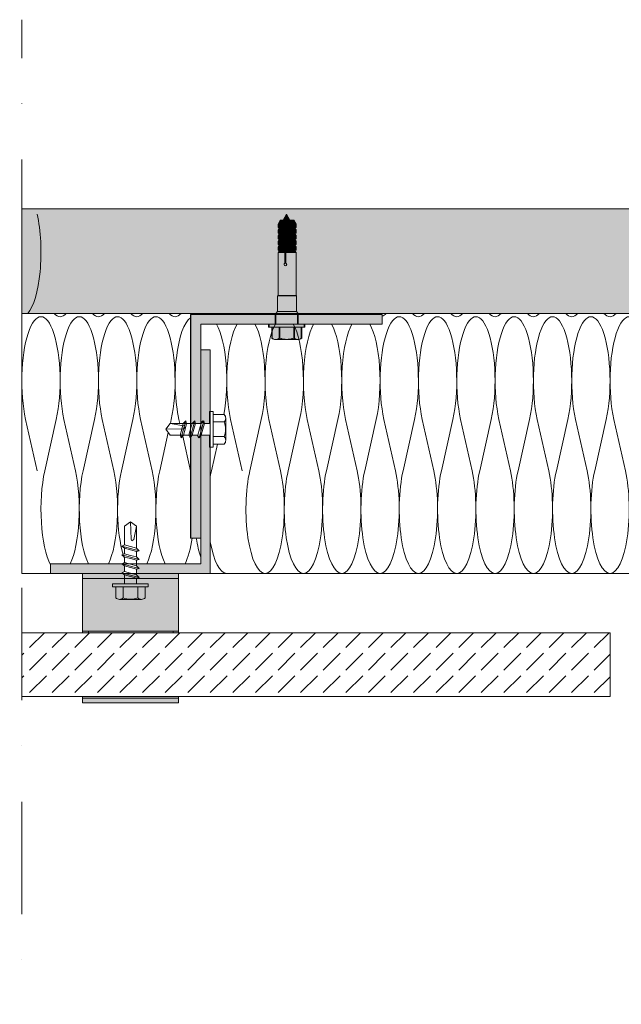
# Model space of a CAD drawing. Extents: x -106507 to -42801, y 48734 to 74234.
# Tile 9 of 69: x -95420 to -93536, y 67542 to 70627. Entities that reach past the tile are written whole.
import ezdxf

# ---------------------------------------------------------------- set-up
doc = ezdxf.new("R2010")
doc.units = 0
doc.header["$MEASUREMENT"] = 0
doc.linetypes.add('Dot & Dashed', pattern=[670.277762, 352.777767, -176.388884, 0, -141.111112])
for name, color, linetype, lineweight, true_color in [('2D - Ogólne_Pen_No__2', 7, 'Continuous', 15, 0x7f7f7f), ('2D Drafting - General_Pen_No__102', 7, 'Continuous', 13, 0xcccccc), ('2D Drafting - General_Pen_No__141', 7, 'Continuous', 0, 0xe8e8e8), ('2D Drafting - General_Pen_No__2', 7, 'Continuous', 15, 0x7f7f7f), ('2D Drafting - General_Pen_No__61', 7, 'Continuous', 20, 0x6a6a6a), ('2D Drafting - General_Pen_No__81', 7, 'Continuous', 20, 0x6a6a6a)]:
    doc.layers.add(name, color=color, linetype=linetype, lineweight=lineweight, true_color=true_color)
doc.layers.add('2D Drafting - General_Pen_No__1', color=7, linetype='Continuous', lineweight=13)
doc.layers.add('2D Drafting - General_Pen_No__121', color=255, linetype='Continuous', lineweight=0)

# ---------------------------------------------------------------- blocks, each defined once
blk = doc.blocks.new('*X34')
at = {"layer": '2D Drafting - General_Pen_No__61', "linetype": 'Continuous'}
for p, q in [((-94759.2, 69374.7), (-94723.2, 69213.9)), ((-94663.2, 69374.7), (-94699.2, 69213.9)), ((-94639.2, 69374.7), (-94603.2, 69213.9)), ((-94543.2, 69374.7), (-94579.2, 69213.9)), ((-94519.2, 69374.7), (-94483.2, 69213.9)), ((-94423.2, 69374.7), (-94459.2, 69213.9)), ((-94399.2, 69374.7), (-94363.2, 69213.9)), ((-94303.2, 69374.7), (-94339.2, 69213.9)), ((-94279.2, 69374.7), (-94243.2, 69213.9)), ((-94183.2, 69374.7), (-94219.2, 69213.9)), ((-94159.2, 69374.7), (-94123.2, 69213.9)), ((-94063.2, 69374.7), (-94099.2, 69213.9)), ((-94039.2, 69374.7), (-94003.2, 69213.9)), ((-93943.2, 69374.7), (-93979.2, 69213.9)), ((-93919.2, 69374.7), (-93883.2, 69213.9)), ((-93823.2, 69374.7), (-93859.2, 69213.9)), ((-93799.2, 69374.7), (-93763.2, 69213.9)), ((-93703.2, 69374.7), (-93739.2, 69213.9)), ((-93679.2, 69374.7), (-93643.2, 69213.9)), ((-93583.2, 69374.7), (-93619.2, 69213.9)), ((-93559.2, 69374.7), (-93523.2, 69213.9)), ((-93463.2, 69374.7), (-93499.2, 69213.9)), ((-93439.2, 69374.7), (-93403.2, 69213.9)), ((-93343.2, 69374.7), (-93379.2, 69213.9)), ((-93319.2, 69374.7), (-93283.2, 69213.9)), ((-93223.2, 69374.7), (-93259.2, 69213.9)), ((-93199.2, 69374.7), (-93163.2, 69213.9)), ((-93103.2, 69374.7), (-93139.2, 69213.9)), ((-93079.2, 69374.7), (-93043.2, 69213.9)), ((-92983.2, 69374.7), (-93019.2, 69213.9)), ((-92959.2, 69374.7), (-92923.2, 69213.9)), ((-92863.2, 69374.7), (-92899.2, 69213.9)), ((-92839.2, 69374.7), (-92803.2, 69213.9)), ((-92743.2, 69374.7), (-92779.2, 69213.9)), ((-92719.2, 69374.7), (-92683.2, 69213.9)), ((-92623.2, 69374.7), (-92659.2, 69213.9)), ((-92599.2, 69374.7), (-92563.2, 69213.9)), ((-92503.2, 69374.7), (-92539.2, 69213.9)), ((-92479.2, 69374.7), (-92443.2, 69213.9)), ((-92383.2, 69374.7), (-92419.2, 69213.9)), ((-92359.2, 69374.7), (-92323.2, 69213.9)), ((-94800.5, 69297.4), (-94819.2, 69213.9)), ((-92282.7, 69287.7), (-92299.2, 69213.9))]:
    blk.add_line(p, q, dxfattribs=at)
for centre, start_param, end_param in [((-94231.2, 69495.3), 4.068888, 8.497483), ((-94291.2, 69897.3), 3.257061, 3.462663), ((-94171.2, 69897.3), 2.820522, 3.141593), ((-94111.2, 69495.3), 4.068888, 8.497483), ((-94171.2, 69897.3), 3.141593, 3.462663), ((-94051.2, 69897.3), 2.820522, 3.141593), ((-93991.2, 69495.3), 4.068888, 8.497483), ((-94051.2, 69897.3), 3.141593, 3.462663), ((-93931.2, 69897.3), 2.820522, 3.141593), ((-93871.2, 69495.3), 4.068888, 8.497483), ((-93931.2, 69897.3), 3.141593, 3.462663), ((-93811.2, 69897.3), 2.820522, 3.141593), ((-93751.2, 69495.3), 4.068888, 8.497483), ((-93811.2, 69897.3), 3.141593, 3.462663), ((-93691.2, 69897.3), 2.820522, 3.141593), ((-93631.2, 69495.3), 4.068888, 8.497483), ((-93691.2, 69897.3), 3.141593, 3.462663), ((-93571.2, 69897.3), 2.820522, 3.141593), ((-93511.2, 69495.3), 4.068888, 8.497483), ((-93571.2, 69897.3), 3.141593, 3.462663), ((-93451.2, 69897.3), 2.820522, 3.141593), ((-93391.2, 69495.3), 4.068888, 8.497483), ((-93451.2, 69897.3), 3.141593, 3.462663), ((-93331.2, 69897.3), 2.820522, 3.141593), ((-93271.2, 69495.3), 4.068888, 8.497483), ((-93331.2, 69897.3), 3.141593, 3.462663), ((-93211.2, 69897.3), 2.820522, 3.141593), ((-93151.2, 69495.3), 4.068888, 8.497483), ((-93211.2, 69897.3), 3.141593, 3.462663), ((-93091.2, 69897.3), 2.820522, 3.141593), ((-93031.2, 69495.3), 4.068888, 8.497483), ((-93091.2, 69897.3), 3.141593, 3.462663), ((-92971.2, 69897.3), 2.820522, 3.141593), ((-92911.2, 69495.3), 4.068888, 8.497483), ((-92971.2, 69897.3), 3.141593, 3.462663), ((-92851.2, 69897.3), 2.820522, 3.141593), ((-92851.2, 69897.3), 3.141593, 3.462663), ((-94831.2, 69495.3), 4.160174, 5.797528), ((-94711.2, 69495.3), 0.485657, 2.214297), ((-94711.2, 69495.3), 4.068888, 5.797528), ((-94591.2, 69495.3), 0.485657, 2.214297), ((-94591.2, 69495.3), 4.068888, 5.797528), ((-94471.2, 69495.3), 0.485657, 2.214297), ((-94471.2, 69495.3), 4.068888, 5.797528), ((-94351.2, 69495.3), 0.485657, 2.214297), ((-94351.2, 69495.3), 4.068888, 5.797528), ((-92791.2, 69495.3), 0.455257, 2.214297), ((-92791.2, 69495.3), 4.068888, 5.797528), ((-92671.2, 69495.3), 0.485657, 2.214297), ((-92671.2, 69495.3), 4.068888, 5.797528), ((-92551.2, 69495.3), 0.485657, 2.214297), ((-92551.2, 69495.3), 4.068888, 5.797528), ((-92431.2, 69495.3), 0.485657, 2.214297), ((-92431.2, 69495.3), 4.068888, 5.797528), ((-92311.2, 69495.3), 0.485657, 2.214297), ((-92311.2, 69495.3), 5.215995, 5.797528), ((-94771.2, 69093.3), 0.927295, 1.034619), ((-94651.2, 69093.3), 0.927295, 3.141593), ((-94651.2, 69093.3), 3.141593, 5.35589), ((-94531.2, 69093.3), 0.927295, 3.141593), ((-94531.2, 69093.3), 3.141593, 5.35589), ((-94411.2, 69093.3), 0.927295, 3.141593), ((-94411.2, 69093.3), 3.141593, 5.35589), ((-94291.2, 69093.3), 0.927295, 3.141593), ((-94291.2, 69093.3), 3.141593, 5.35589), ((-94171.2, 69093.3), 0.927295, 3.141593), ((-94171.2, 69093.3), 3.141593, 5.35589), ((-94051.2, 69093.3), 0.927295, 3.141593), ((-94051.2, 69093.3), 3.141593, 5.35589), ((-93931.2, 69093.3), 0.927295, 3.141593), ((-93931.2, 69093.3), 3.141593, 5.35589), ((-93811.2, 69093.3), 0.927295, 3.141593), ((-93811.2, 69093.3), 3.141593, 5.35589), ((-93691.2, 69093.3), 0.927295, 3.141593), ((-93691.2, 69093.3), 3.141593, 5.35589), ((-93571.2, 69093.3), 0.927295, 3.141593), ((-93571.2, 69093.3), 3.141593, 5.35589), ((-93451.2, 69093.3), 0.927295, 3.141593), ((-93451.2, 69093.3), 3.141593, 5.35589), ((-93331.2, 69093.3), 0.927295, 3.141593), ((-93331.2, 69093.3), 3.141593, 5.35589), ((-93211.2, 69093.3), 0.927295, 3.141593), ((-93211.2, 69093.3), 3.141593, 5.35589), ((-93091.2, 69093.3), 0.927295, 3.141593), ((-93091.2, 69093.3), 3.141593, 5.35589), ((-92971.2, 69093.3), 0.927295, 3.141593), ((-92971.2, 69093.3), 3.141593, 5.35589), ((-92851.2, 69093.3), 0.927295, 3.141593), ((-92851.2, 69093.3), 3.141593, 5.35589), ((-92731.2, 69093.3), 0.927295, 3.141593), ((-92731.2, 69093.3), 3.141593, 5.35589), ((-92611.2, 69093.3), 0.927295, 3.141593), ((-92611.2, 69093.3), 3.141593, 5.35589), ((-92491.2, 69093.3), 0.927295, 3.141593), ((-92491.2, 69093.3), 3.141593, 5.35589), ((-92371.2, 69093.3), 0.927295, 3.141593), ((-92371.2, 69093.3), 3.141593, 5.35589), ((-92251.2, 69093.3), 0.927295, 2.648145), ((-94771.2, 69093.3), 2.106973, 3.141593)]:
    blk.add_ellipse(centre, major_axis=(0, 201), ratio=0.298507, start_param=start_param, end_param=end_param, dxfattribs=at)
blk = doc.blocks.new('Fill_17')
at = {"layer": '2D Drafting - General_Pen_No__2', "linetype": 'Continuous'}
for p, q in [((-93560.3, 69706.6), (-94290.8, 69706.6)), ((-94290.8, 69706.6), (-94290.1, 69703.1)), ((-94290.1, 69703.1), (-94284.3, 69703.1)), ((-94284.3, 69703.1), (-94284.3, 69673.1)), ((-92811.7, 69706.6), (-93561.2, 69706.6)), ((-93561.2, 69706.6), (-93560.3, 69706.6)), ((-92818.2, 69673.1), (-92811.7, 69706.6)), ((-94852.8, 69673.1), (-94852.8, 69592.3)), ((-94721, 69673.1), (-94852.8, 69673.1)), ((-94601.9, 69673.1), (-94721, 69673.1)), ((-94566.8, 69673.1), (-94601.9, 69673.1)), ((-94456.4, 69673.1), (-94566.8, 69673.1)), ((-94284.3, 69673.1), (-94456.4, 69673.1)), ((-92623.4, 69673.1), (-92818.2, 69673.1)), ((-92574.1, 69673.1), (-92623.4, 69673.1)), ((-92462.2, 69673.1), (-92574.1, 69673.1)), ((-92396.2, 69673.1), (-92462.2, 69673.1)), ((-92249.7, 69673.1), (-92396.2, 69673.1)), ((-92249.7, 69592.3), (-92249.7, 69673.1)), ((-94852.8, 69592.3), (-94822.8, 69592.3)), ((-94822.8, 69592.3), (-94822.8, 69399.6)), ((-92279.7, 69399.6), (-92279.7, 69592.3)), ((-92279.7, 69592.3), (-92249.7, 69592.3)), ((-94822.8, 69399.6), (-94813.5, 69399.6)), ((-94813.5, 69399.6), (-94813.5, 69389.9)), ((-92286.8, 69389.9), (-92286.8, 69399.6)), ((-92286.8, 69399.6), (-92279.7, 69399.6)), ((-94813.5, 69389.9), (-94779.3, 69389.9)), ((-94774.4, 69378.2), (-94774.4, 69309.1)), ((-92321, 69297.4), (-92321, 69389.9)), ((-92321, 69389.9), (-92286.8, 69389.9)), ((-94813.5, 69287.7), (-94822.8, 69287.7)), ((-94822.8, 69287.7), (-94822.8, 68892.3)), ((-94779.3, 69297.4), (-94813.5, 69297.4)), ((-94813.5, 69297.4), (-94813.5, 69287.7)), ((-92286.8, 69297.4), (-92321, 69297.4)), ((-92286.8, 69287.7), (-92286.8, 69297.4)), ((-92279.7, 69287.7), (-92286.8, 69287.7)), ((-92279.7, 68892.3), (-92279.7, 69287.7)), ((-94822.8, 68892.3), (-93561.2, 68892.3)), ((-93561.2, 68892.3), (-92279.7, 68892.3))]:
    blk.add_line(p, q, dxfattribs=at)
for centre, start, end in [((-94790.8, 69378.2), 0, 45.522), ((-94790.8, 69309.1), 314.478, 0)]:
    blk.add_arc(centre, 16.3, start, end, dxfattribs=at)
at = {"layer": '2D Drafting - General_Pen_No__61', "linetype": 'Continuous'}
blk.add_blockref('*X34', (0, 0), dxfattribs=at)
blk = doc.blocks.new('*X36')
at = {"layer": '2D Drafting - General_Pen_No__61', "linetype": 'Continuous'}
for p, q in [((-95401.1, 69374.7), (-95365.1, 69213.9)), ((-95305.1, 69374.7), (-95341.1, 69213.9)), ((-95281.1, 69374.7), (-95245.1, 69213.9)), ((-95185.1, 69374.7), (-95221.1, 69213.9)), ((-95161.1, 69374.7), (-95125.1, 69213.9)), ((-95065.1, 69374.7), (-95101.1, 69213.9)), ((-95041.1, 69374.7), (-95005.1, 69213.9)), ((-94945.1, 69374.7), (-94947.8, 69362.3)), ((-94921.1, 69374.7), (-94918.3, 69362.3)), ((-94954.3, 69333.3), (-94981.1, 69213.9)), ((-94909.3, 69322.2), (-94885.1, 69213.9))]:
    blk.add_line(p, q, dxfattribs=at)
for centre, start_param, end_param in [((-95413.1, 69897.3), 0.321071, 2.214297), ((-95353.1, 69495.3), 0.927295, 5.35589), ((-95293.1, 69897.3), 5.962115, 6.283185), ((-95233.1, 69495.3), 0.927295, 5.35589), ((-95293.1, 69897.3), 0, 0.321071), ((-95173.1, 69897.3), 5.962115, 6.283185), ((-95113.1, 69495.3), 0.927295, 5.35589), ((-95173.1, 69897.3), 0, 0.321071), ((-95053.1, 69897.3), 5.962115, 6.283185), ((-94993.1, 69495.3), 0.927295, 5.35589), ((-95053.1, 69897.3), 0, 0.321071), ((-94933.1, 69897.3), 5.962115, 6.283185), ((-94933.1, 69897.3), 0, 0.321071), ((-94813.1, 69897.3), 5.962115, 6.023139), ((-94813.1, 69897.3), 0.260046, 0.321071), ((-94693.1, 69897.3), 5.962115, 6.023139), ((-94693.1, 69897.3), 0.260046, 0.321071), ((-94873.1, 69495.3), 3.330638, 5.35589), ((-95293.1, 69093.3), 4.068888, 5.764045), ((-95293.1, 69093.3), 0.553393, 2.214297), ((-95173.1, 69093.3), 4.068888, 5.729793), ((-95173.1, 69093.3), 0.553393, 2.214297), ((-95053.1, 69093.3), 4.068888, 5.493153), ((-95053.1, 69093.3), 0.553393, 2.214297), ((-94933.1, 69093.3), 4.068888, 5.729793), ((-94933.1, 69093.3), 2.193886, 2.214297), ((-94933.1, 69093.3), 0.553393, 1.104937), ((-94813.1, 69093.3), 5.178248, 5.558633), ((-95053.1, 69093.3), 5.541483, 5.588519)]:
    blk.add_ellipse(centre, major_axis=(0, -201), ratio=0.298507, start_param=start_param, end_param=end_param, dxfattribs=at)
blk = doc.blocks.new('Fill_18')
at = {"layer": '2D Drafting - General_Pen_No__2', "linetype": 'Continuous'}
for p, q in [((-95413.1, 69706.6), (-95413.1, 68892.3)), ((-94609.2, 69706.6), (-95413.1, 69706.6)), ((-94884.3, 69692.3), (-94884.3, 69703.1)), ((-94884.3, 69703.1), (-94604.8, 69703.1)), ((-94604.8, 69703.1), (-94609.2, 69706.6)), ((-94884.3, 69362.3), (-94884.3, 69692.3)), ((-94907.4, 69362.3), (-94899.2, 69370.5)), ((-94899.2, 69370.5), (-94897, 69362.3)), ((-94962.1, 69343.7), (-94948.1, 69362.3)), ((-94948.1, 69325), (-94962.1, 69343.7)), ((-94948.1, 69362.3), (-94907.4, 69362.3)), ((-94897, 69362.3), (-94884.3, 69362.3)), ((-94917.4, 69325), (-94948.1, 69325)), ((-94913.6, 69316.8), (-94917.4, 69325)), ((-94907, 69325), (-94913.6, 69316.8)), ((-94889.6, 69325), (-94907, 69325)), ((-94885.8, 69316.8), (-94889.6, 69325)), ((-94884.3, 69318.6), (-94885.8, 69316.8)), ((-94884.3, 69003), (-94884.3, 69318.6)), ((-95091.5, 69040.2), (-95072.8, 69054.1)), ((-95091.5, 68981.6), (-95091.5, 69040.2)), ((-95072.8, 69054.1), (-95054.2, 69040.2)), ((-95054.2, 69040.2), (-95054.2, 68971.6)), ((-94852.8, 69003), (-94884.3, 69003)), ((-94852.8, 68922.3), (-94852.8, 69003)), ((-95099.7, 68977.8), (-95091.5, 68981.6)), ((-95091.5, 68971.2), (-95099.7, 68977.8)), ((-95091.5, 68953.8), (-95091.5, 68971.2)), ((-95054.2, 68971.6), (-95046, 68963.4)), ((-95046, 68963.4), (-95054.2, 68961.2)), ((-95099.7, 68950), (-95091.5, 68953.8)), ((-95091.5, 68943.4), (-95099.7, 68950)), ((-95091.5, 68926), (-95091.5, 68943.4)), ((-95054.2, 68961.2), (-95054.2, 68943.8)), ((-95054.2, 68943.8), (-95046, 68935.6)), ((-95046, 68935.6), (-95054.2, 68933.4)), ((-95054.2, 68933.4), (-95054.2, 68922.3)), ((-95322.8, 68892.3), (-95322.8, 68922.3)), ((-95322.8, 68922.3), (-95099.3, 68922.3)), ((-95099.3, 68922.3), (-95091.5, 68926)), ((-95054.2, 68922.3), (-94852.8, 68922.3)), ((-95413.1, 68892.3), (-95322.8, 68892.3))]:
    blk.add_line(p, q, dxfattribs=at)
at = {"layer": '2D Drafting - General_Pen_No__61', "linetype": 'Continuous'}
blk.add_blockref('*X36', (0, 0), dxfattribs=at)
blk = doc.blocks.new('*X38')
at = {"layer": '2D Drafting - General_Pen_No__61', "linetype": 'Continuous'}
for q in [(-95195, 68892.3), (-95190.1, 68891.5)]:
    blk.add_line((-95193.6, 68892), q, dxfattribs=at)
blk = doc.blocks.new('Fill_19')
at = {"layer": '2D Drafting - General_Pen_No__1', "linetype": 'Continuous'}
for p, q in [((-95222.8, 68892.3), (-95222.8, 68891.5)), ((-95097.2, 68892.3), (-95222.8, 68892.3)), ((-95222.8, 68891.5), (-95096.2, 68891.5)), ((-95096.2, 68891.5), (-95097.2, 68892.3))]:
    blk.add_line(p, q, dxfattribs=at)
at = {"layer": '2D Drafting - General_Pen_No__61', "linetype": 'Continuous'}
blk.add_blockref('*X38', (0, 0), dxfattribs=at)

msp = doc.modelspace()

# ---------------------------------------------------------------- hatches: boundary and pattern name
at = {"layer": '2D Drafting - General_Pen_No__102', "linetype": 'Continuous'}
for points in [[(-94922.83, 68876.49), (-95222.83, 68876.49), (-95222.83, 68891.49), (-94922.83, 68891.49)], [(-95222.83, 68711.49), (-95222.83, 68876.49), (-94922.83, 68876.49), (-94922.83, 68711.49)], [(-94922.83, 68711.49), (-94922.83, 68706.58), (-95222.83, 68706.58), (-95222.83, 68711.49)], [(-95222.83, 68501.49), (-95222.83, 68506.58), (-94922.83, 68506.58), (-94922.83, 68501.49)], [(-95222.83, 68486.49), (-95222.83, 68501.49), (-94922.83, 68501.49), (-94922.83, 68486.49)]]:
    msp.add_hatch(color=256, dxfattribs=at).paths.add_polyline_path(points, flags=0)
at = {"layer": '2D Drafting - General_Pen_No__121', "linetype": 'Continuous'}
for points in [[(-94584.33, 70017.66), (-94573.52, 69998.93), (-94595.15, 69998.93)], [(-94587.71, 69998.93), (-94594.86, 69986.55), (-94610.77, 69986.55), (-94603.62, 69998.93)], [(-94594.86, 69976.2), (-94610.77, 69976.2), (-94610.77, 69986.55), (-94594.86, 69986.55)], [(-94584.75, 69998.93), (-94591.9, 69986.55), (-94594.86, 69986.55), (-94587.71, 69998.93)], [(-94594.86, 69976.2), (-94594.86, 69986.55), (-94591.9, 69986.55), (-94591.9, 69976.2)], [(-94561.56, 69998.93), (-94554.41, 69986.55), (-94591.9, 69986.55), (-94584.75, 69998.93)], [(-94554.41, 69976.2), (-94591.9, 69976.2), (-94591.9, 69986.55), (-94554.41, 69986.55)], [(-94607.81, 69976.2), (-94594.86, 69976.2), (-94589.11, 69968.76), (-94610.77, 69968.76), (-94607.81, 69972.5)], [(-94610.77, 69968.76), (-94589.11, 69968.76), (-94589.11, 69958.4), (-94610.77, 69958.4)], [(-94607.81, 69958.4), (-94589.11, 69958.4), (-94594.86, 69950.96), (-94610.77, 69950.96), (-94607.81, 69954.7)], [(-94610.77, 69950.96), (-94594.86, 69950.96), (-94594.86, 69940.61), (-94610.77, 69940.61)], [(-94589.11, 69968.76), (-94594.86, 69976.2), (-94591.9, 69976.2), (-94586.15, 69968.76)], [(-94586.15, 69958.4), (-94591.9, 69950.96), (-94594.86, 69950.96), (-94589.11, 69958.4)], [(-94591.9, 69950.96), (-94591.9, 69940.61), (-94594.86, 69940.61), (-94594.86, 69950.96)], [(-94557.37, 69976.2), (-94557.37, 69972.5), (-94554.41, 69968.76), (-94586.15, 69968.76), (-94591.9, 69976.2)], [(-94557.37, 69958.4), (-94557.37, 69954.7), (-94554.41, 69950.96), (-94591.9, 69950.96), (-94586.15, 69958.4)], [(-94554.41, 69950.96), (-94554.41, 69940.61), (-94591.9, 69940.61), (-94591.9, 69950.96)], [(-94589.11, 69958.4), (-94589.11, 69968.76), (-94586.15, 69968.76), (-94586.15, 69958.4)], [(-94554.41, 69968.76), (-94554.41, 69958.4), (-94586.15, 69958.4), (-94586.15, 69968.76)], [(-94589.11, 69933.16), (-94610.77, 69933.16), (-94607.81, 69936.91), (-94607.81, 69940.61), (-94594.86, 69940.61)], [(-94610.77, 69933.16), (-94589.11, 69933.16), (-94589.11, 69922.81), (-94610.77, 69922.81)], [(-94607.81, 69922.81), (-94589.11, 69922.81), (-94594.86, 69915.37), (-94610.77, 69915.37), (-94607.81, 69919.11)], [(-94591.9, 69940.61), (-94586.15, 69933.16), (-94589.11, 69933.16), (-94594.86, 69940.61)], [(-94586.15, 69922.81), (-94591.9, 69915.37), (-94594.86, 69915.37), (-94589.11, 69922.81)], [(-94557.37, 69940.61), (-94557.37, 69936.91), (-94554.41, 69933.16), (-94586.15, 69933.16), (-94591.9, 69940.61)], [(-94557.37, 69922.81), (-94557.37, 69919.11), (-94554.41, 69915.37), (-94591.9, 69915.37), (-94586.15, 69922.81)], [(-94589.11, 69922.81), (-94589.11, 69933.16), (-94586.15, 69933.16), (-94586.15, 69922.81)], [(-94554.41, 69922.81), (-94586.15, 69922.81), (-94586.15, 69933.16), (-94554.41, 69933.16)], [(-94610.77, 69915.37), (-94594.86, 69915.37), (-94594.86, 69905.01), (-94610.77, 69905.01)], [(-94607.81, 69905.01), (-94594.86, 69905.01), (-94589.11, 69897.57), (-94610.77, 69897.57), (-94607.81, 69901.31)], [(-94554.41, 69763.15), (-94610.77, 69763.15), (-94610.77, 69897.57), (-94589.11, 69897.57), (-94589.11, 69864.26, 5.4750432), (-94586.15, 69864.26), (-94586.15, 69897.57), (-94554.41, 69897.57)], [(-94594.86, 69905.01), (-94594.86, 69915.37), (-94591.9, 69915.37), (-94591.9, 69905.01)], [(-94589.11, 69897.57), (-94594.86, 69905.01), (-94591.9, 69905.01), (-94586.15, 69897.57)], [(-94554.41, 69905.01), (-94591.9, 69905.01), (-94591.9, 69915.37), (-94554.41, 69915.37)], [(-94557.37, 69905.01), (-94557.37, 69901.31), (-94554.41, 69897.57), (-94586.15, 69897.57), (-94591.9, 69905.01)], [(-94586.15, 69897.57), (-94586.15, 69864.26, -5.4750432), (-94589.11, 69864.26), (-94589.11, 69897.57)], [(-94553.17, 69761.91), (-94612.01, 69761.91), (-94610.77, 69763.15), (-94554.41, 69763.15)], [(-94553.17, 69712.16), (-94612.01, 69712.16), (-94612.01, 69761.91), (-94553.17, 69761.91)], [(-94547.85, 69706.58), (-94617.42, 69706.58), (-94617.42, 69706.75), (-94612.01, 69712.16), (-94553.26, 69712.16), (-94547.85, 69706.75)], [(-94547.75, 69673.06), (-94584.43, 69673.06), (-94617.42, 69673.06), (-94617.42, 69703.06), (-94581.5, 69703.06), (-94547.75, 69703.06)], [(-94547.75, 69703.06), (-94547.75, 69673.06), (-94584.43, 69673.06), (-94617.42, 69673.06), (-94617.42, 69703.06), (-94580.55, 69703.06)], [(-94547.85, 69703.06), (-94580.55, 69703.06), (-94604.91, 69703.06), (-94609.28, 69706.58), (-94547.85, 69706.58)], [(-94584.43, 69673.06), (-94528.51, 69673.06), (-94528.51, 69663.74), (-94584.43, 69663.74), (-94640.35, 69663.74), (-94640.35, 69673.06)], [(-94607.34, 69663.74), (-94607.34, 69629.57, -0.4195601), (-94630.64, 69629.57), (-94630.64, 69663.74)], [(-94561.52, 69663.74), (-94561.52, 69629.57, -0.092424), (-94584.43, 69625.3, -0.092424), (-94607.34, 69629.57), (-94607.34, 69663.74), (-94584.43, 69663.74)], [(-94538.22, 69663.74), (-94538.22, 69629.57, -0.4195601), (-94561.52, 69629.57), (-94561.52, 69663.74)], [(-94584.43, 69625.3, 0.092424), (-94561.52, 69629.57, 0.201281), (-94549.87, 69624.68), (-94618.99, 69624.68, 0.201281), (-94607.34, 69629.57, 0.092424)]]:
    msp.add_hatch(color=256, dxfattribs=at).paths.add_polyline_path(points, flags=0)
at = {"layer": '2D Drafting - General_Pen_No__141', "linetype": 'Continuous'}
for points in [[(-94852.83, 69673.06), (-94638.51, 69673.06), (-94619.27, 69673.06), (-94619.27, 69703.06), (-94884.33, 69703.06), (-94884.33, 69692.3), (-94884.33, 69362.29), (-94879.6, 69362.29), (-94871.4, 69370.49), (-94869.2, 69362.29), (-94852.83, 69362.29)], [(-94549.59, 69673.06), (-94284.33, 69673.06), (-94284.33, 69703.06), (-94414.33, 69703.06), (-94549.59, 69703.06)], [(-94822.83, 69592.3), (-94852.83, 69592.3), (-94852.83, 69363.39), (-94845.72, 69370.49), (-94843.52, 69362.29), (-94824.99, 69362.29), (-94824.99, 69399.57), (-94822.83, 69399.57)], [(-94852.83, 68922.3), (-95054.19, 68922.3), (-95054.19, 68915.96), (-95045.99, 68907.76), (-95054.19, 68905.56), (-95054.19, 68892.3), (-94822.83, 68892.3), (-94822.83, 69287.73), (-94824.99, 69287.73), (-94824.99, 69325.01), (-94852.83, 69325.01)], [(-94884.33, 69321.3), (-94884.33, 69003.02), (-94852.83, 69003.02), (-94852.83, 69325.01), (-94853.51, 69325.01), (-94860.1, 69316.81), (-94863.91, 69325.01), (-94881.35, 69325.01)], [(-95099.32, 68922.3), (-95322.83, 68922.3), (-95322.83, 68892.3), (-95097.18, 68892.3), (-95099.67, 68894.3), (-95091.47, 68898.11), (-95091.47, 68915.55), (-95099.67, 68922.15)]]:
    msp.add_hatch(color=256, dxfattribs=at).paths.add_polyline_path(points, flags=0)
at = {"layer": '2D Drafting - General_Pen_No__81', "linetype": 'Continuous'}
h = msp.add_hatch(dxfattribs=at)
h.set_pattern_fill('Solid___Dashed', color=256, style=0, pattern_type=2)
h.set_pattern_definition([(45, (0, 0), (-70.71068, 70.71068), []), (45, (-35.36, 35.36), (-70.71068, 70.71068), [75, -25])])
h.paths.add_polyline_path([(-95413.06, 70033.7), (-95413.06, 69706.58), (-80798.57, 69706.58), (-80743.27, 69706.58), (-80705.99, 69706.58), (-80635.65, 69706.58), (-80523.64, 69706.58), (-80480.82, 69706.58), (-80207.94, 69706.58), (-78373.34, 69706.58), (-78373.34, 70033.7)], flags=0)
h = msp.add_hatch(dxfattribs=at)
h.set_pattern_fill('Beton', color=256, style=0, pattern_type=2)
h.set_pattern_definition([(45, (0, 0), (-70.71068, 70.71068), [75, -25]), (45, (7e-15, 70.71), (-70.71068, 70.71068), [75, -25])])
h.paths.add_polyline_path([(-93571.25, 68506.58), (-93571.25, 68706.58), (-95413.06, 68706.58), (-95413.06, 68506.58)], flags=0)
msp.add_hatch(color=256, dxfattribs=at).paths.add_polyline_path([(-94938.83, 68706.58), (-94938.83, 68711.49), (-95204.06, 68711.49), (-95204.06, 68706.58)], flags=0)
msp.add_hatch(color=256, dxfattribs=at).paths.add_polyline_path([(-94938.83, 68706.58), (-94938.83, 68711.49), (-95204.06, 68711.49), (-95204.06, 68706.58)], flags=0)

# ---------------------------------------------------------------- linework, layer by layer
at = {"layer": '2D - Ogólne_Pen_No__2', "linetype": 'Continuous'}
for p, q in [((-94595.15, 69998.93), (-94584.33, 70017.66)), ((-94573.52, 69998.93), (-94584.33, 70017.66)), ((-94603.62, 69998.93), (-94610.77, 69986.55)), ((-94610.77, 69986.55), (-94610.77, 69976.2)), ((-94610.77, 69986.55), (-94554.41, 69986.55)), ((-94603.62, 69998.93), (-94561.56, 69998.93)), ((-94587.71, 69998.93), (-94594.86, 69986.55)), ((-94594.86, 69986.55), (-94594.86, 69976.2)), ((-94584.75, 69998.93), (-94591.9, 69986.55)), ((-94591.9, 69986.55), (-94591.9, 69976.2)), ((-94561.56, 69998.93), (-94554.41, 69986.55)), ((-94554.41, 69986.55), (-94554.41, 69976.2)), ((-94610.77, 69976.2), (-94554.41, 69976.2)), ((-94607.81, 69972.5), (-94610.77, 69968.76)), ((-94610.77, 69968.76), (-94610.77, 69958.4)), ((-94610.77, 69968.76), (-94554.41, 69968.76)), ((-94610.77, 69958.4), (-94607.81, 69958.4)), ((-94610.77, 69958.4), (-94554.41, 69958.4)), ((-94607.81, 69954.7), (-94610.77, 69950.96)), ((-94610.77, 69950.96), (-94610.77, 69940.61)), ((-94610.77, 69950.96), (-94554.41, 69950.96)), ((-94607.81, 69976.2), (-94607.81, 69972.5)), ((-94607.81, 69958.4), (-94607.81, 69954.7)), ((-94594.86, 69976.2), (-94589.11, 69968.76)), ((-94589.11, 69958.4), (-94594.86, 69950.96)), ((-94594.86, 69950.96), (-94594.86, 69940.61)), ((-94591.9, 69976.2), (-94586.15, 69968.76)), ((-94586.15, 69958.4), (-94591.9, 69950.96)), ((-94591.9, 69950.96), (-94591.9, 69940.61)), ((-94589.11, 69968.76), (-94589.11, 69958.4)), ((-94586.15, 69968.76), (-94586.15, 69958.4)), ((-94557.37, 69976.2), (-94557.37, 69972.5)), ((-94557.37, 69972.5), (-94554.41, 69968.76)), ((-94557.37, 69958.4), (-94557.37, 69954.7)), ((-94554.41, 69958.4), (-94557.37, 69958.4)), ((-94557.37, 69954.7), (-94554.41, 69950.96)), ((-94554.41, 69968.76), (-94554.41, 69958.4)), ((-94554.41, 69950.96), (-94554.41, 69940.61)), ((-94610.77, 69940.61), (-94607.81, 69940.61)), ((-94610.77, 69940.61), (-94554.41, 69940.61)), ((-94607.81, 69936.91), (-94610.77, 69933.16)), ((-94610.77, 69933.16), (-94610.77, 69922.81)), ((-94610.77, 69933.16), (-94554.41, 69933.16)), ((-94610.77, 69922.81), (-94607.81, 69922.81)), ((-94610.77, 69922.81), (-94554.41, 69922.81)), ((-94607.81, 69919.11), (-94610.77, 69915.37)), ((-94607.81, 69940.61), (-94607.81, 69936.91)), ((-94607.81, 69922.81), (-94607.81, 69919.11)), ((-94594.86, 69940.61), (-94589.11, 69933.16)), ((-94589.11, 69922.81), (-94594.86, 69915.37)), ((-94591.9, 69940.61), (-94586.15, 69933.16)), ((-94586.15, 69922.81), (-94591.9, 69915.37)), ((-94589.11, 69933.16), (-94589.11, 69922.81)), ((-94586.15, 69933.16), (-94586.15, 69922.81)), ((-94557.37, 69940.61), (-94557.37, 69936.91)), ((-94554.41, 69940.61), (-94557.37, 69940.61)), ((-94557.37, 69936.91), (-94554.41, 69933.16)), ((-94557.37, 69922.81), (-94557.37, 69919.11)), ((-94554.41, 69922.81), (-94557.37, 69922.81)), ((-94557.37, 69919.11), (-94554.41, 69915.37)), ((-94554.41, 69933.16), (-94554.41, 69922.81)), ((-94610.77, 69915.37), (-94610.77, 69905.01)), ((-94610.77, 69915.37), (-94554.41, 69915.37)), ((-94610.77, 69905.01), (-94607.81, 69905.01)), ((-94610.77, 69905.01), (-94554.41, 69905.01)), ((-94607.81, 69901.31), (-94610.77, 69897.57)), ((-94610.77, 69897.57), (-94610.77, 69763.15)), ((-94610.77, 69897.57), (-94554.41, 69897.57)), ((-94607.81, 69905.01), (-94607.81, 69901.31)), ((-94594.86, 69915.37), (-94594.86, 69905.01)), ((-94594.86, 69905.01), (-94589.11, 69897.57)), ((-94591.9, 69915.37), (-94591.9, 69905.01)), ((-94591.9, 69905.01), (-94586.15, 69897.57)), ((-94589.11, 69897.57), (-94589.11, 69864.26)), ((-94586.15, 69897.57), (-94586.15, 69864.26)), ((-94557.37, 69905.01), (-94557.37, 69901.31)), ((-94554.41, 69905.01), (-94557.37, 69905.01)), ((-94557.37, 69901.31), (-94554.41, 69897.57)), ((-94554.41, 69915.37), (-94554.41, 69905.01)), ((-94554.41, 69897.57), (-94554.41, 69763.15)), ((-94610.77, 69763.15), (-94612.01, 69761.91)), ((-94612.01, 69761.91), (-94612.01, 69712.16)), ((-94612.01, 69761.91), (-94553.17, 69761.91)), ((-94554.41, 69763.15), (-94610.77, 69763.15)), ((-94554.41, 69763.15), (-94553.17, 69761.91)), ((-94553.17, 69761.91), (-94553.17, 69712.16)), ((-94612.01, 69712.16), (-94617.42, 69706.75)), ((-94617.42, 69706.75), (-94617.42, 69703.06)), ((-94617.42, 69703.06), (-94580.55, 69703.06)), ((-94612.01, 69712.16), (-94553.17, 69712.16)), ((-94547.75, 69703.06), (-94581.5, 69703.06)), ((-94553.17, 69712.16), (-94547.75, 69706.75)), ((-94547.75, 69706.75), (-94547.75, 69703.06))]:
    msp.add_line(p, q, dxfattribs=at)
msp.add_arc((-94587.63, 69860.35), 4.18, 110.70161, 69.29839, dxfattribs=at)
at = {"layer": '2D Drafting - General_Pen_No__2', "linetype": 'Dot & Dashed'}
msp.add_line((-95413.06, 53746.38), (-95413.06, 70626.66), dxfattribs=at)
at = {"layer": '2D Drafting - General_Pen_No__2', "linetype": 'Continuous'}
for p, q in [((-81528.09, 70033.7), (-95413.06, 70033.7)), ((-93561.25, 70033.7), (-95413.06, 70033.7)), ((-95413.06, 69706.58), (-78373.34, 69706.58)), ((-93542.24, 69706.58), (-95413.06, 69706.58)), ((-94414.33, 69703.06), (-94884.33, 69703.06)), ((-94884.33, 69703.06), (-94884.33, 69692.3)), ((-94884.33, 69703.06), (-94284.33, 69703.06)), ((-94619.27, 69673.06), (-94619.27, 69703.06)), ((-94549.59, 69673.06), (-94549.59, 69703.06)), ((-94284.33, 69673.06), (-94284.33, 69703.06)), ((-94884.33, 69003.02), (-94884.33, 69692.3)), ((-94284.33, 69673.06), (-94852.83, 69673.06)), ((-94852.83, 69003.02), (-94852.83, 69673.06)), ((-94638.51, 69663.74), (-94638.51, 69673.06)), ((-94638.51, 69673.06), (-94582.59, 69673.06)), ((-94526.67, 69673.06), (-94582.59, 69673.06)), ((-94526.67, 69663.74), (-94526.67, 69673.06)), ((-94582.59, 69663.74), (-94638.51, 69663.74)), ((-94628.8, 69629.57), (-94628.8, 69663.74)), ((-94605.5, 69629.57), (-94605.5, 69663.74)), ((-94582.59, 69663.74), (-94526.67, 69663.74)), ((-94559.68, 69629.57), (-94559.68, 69663.74)), ((-94536.38, 69629.57), (-94536.38, 69663.74)), ((-94617.15, 69624.68), (-94548.03, 69624.68)), ((-94822.83, 69592.3), (-94852.83, 69592.3)), ((-94852.83, 68922.3), (-94852.83, 69592.3)), ((-94822.83, 68892.3), (-94822.83, 69592.3)), ((-94813.51, 69399.57), (-94822.83, 69399.57)), ((-94822.83, 69399.57), (-94822.83, 69343.65)), ((-94813.51, 69343.65), (-94813.51, 69399.57)), ((-94899.24, 69370.49), (-94907.44, 69362.29)), ((-94899.24, 69370.49), (-94906.43, 69343.65)), ((-94897.04, 69362.29), (-94899.24, 69370.49)), ((-94871.4, 69370.49), (-94879.6, 69362.29)), ((-94871.4, 69370.49), (-94879.6, 69362.29)), ((-94871.4, 69370.49), (-94878.59, 69343.65)), ((-94871.4, 69370.49), (-94878.59, 69343.65)), ((-94869.2, 69362.29), (-94871.4, 69370.49)), ((-94869.2, 69362.29), (-94871.4, 69370.49)), ((-94843.56, 69370.49), (-94851.76, 69362.29)), ((-94843.56, 69370.49), (-94850.75, 69343.65)), ((-94841.36, 69362.29), (-94843.56, 69370.49)), ((-94779.33, 69389.86), (-94813.51, 69389.86)), ((-94779.33, 69366.56), (-94813.51, 69366.56)), ((-94774.45, 69378.21), (-94774.45, 69309.09)), ((-94948.1, 69362.29), (-94962.08, 69343.65)), ((-94907.13, 69345.39), (-94962.08, 69343.65)), ((-94948.1, 69325.01), (-94962.08, 69343.65)), ((-94948.1, 69362.29), (-94906.05, 69354.29)), ((-94879.6, 69362.29), (-94948.1, 69362.29)), ((-94917.43, 69325.01), (-94912.43, 69343.65)), ((-94913.62, 69316.81), (-94906.43, 69343.65)), ((-94907.44, 69362.29), (-94912.43, 69343.65)), ((-94907.44, 69362.29), (-94869.2, 69362.29)), ((-94902.28, 69348.08), (-94907.13, 69345.39)), ((-94907.03, 69325.01), (-94902.04, 69343.65)), ((-94906.05, 69354.29), (-94902.28, 69348.08)), ((-94897.04, 69362.29), (-94902.04, 69343.65)), ((-94879.6, 69362.29), (-94897.04, 69362.29)), ((-94889.59, 69325.01), (-94884.59, 69343.65)), ((-94889.59, 69325.01), (-94884.59, 69343.65)), ((-94885.78, 69316.81), (-94878.59, 69343.65)), ((-94885.78, 69316.81), (-94878.59, 69343.65)), ((-94879.6, 69362.29), (-94884.59, 69343.65)), ((-94879.6, 69362.29), (-94884.59, 69343.65)), ((-94879.19, 69325.01), (-94874.19, 69343.65)), ((-94879.19, 69325.01), (-94874.19, 69343.65)), ((-94869.2, 69362.29), (-94874.19, 69343.65)), ((-94869.2, 69362.29), (-94874.19, 69343.65)), ((-94851.76, 69362.29), (-94869.2, 69362.29)), ((-94861.74, 69325.01), (-94856.75, 69343.65)), ((-94857.94, 69316.81), (-94850.75, 69343.65)), ((-94851.76, 69362.29), (-94856.75, 69343.65)), ((-94851.35, 69325.01), (-94846.35, 69343.65)), ((-94841.36, 69362.29), (-94846.35, 69343.65)), ((-94822.83, 69362.29), (-94841.36, 69362.29)), ((-94822.83, 69287.73), (-94822.83, 69343.65)), ((-94813.51, 69343.65), (-94813.51, 69287.73)), ((-94889.59, 69325.01), (-94948.1, 69325.01)), ((-94917.43, 69325.01), (-94879.19, 69325.01)), ((-94917.43, 69325.01), (-94913.62, 69316.81)), ((-94913.62, 69316.81), (-94907.03, 69325.01)), ((-94889.59, 69325.01), (-94907.03, 69325.01)), ((-94889.59, 69325.01), (-94885.78, 69316.81)), ((-94889.59, 69325.01), (-94885.78, 69316.81)), ((-94885.78, 69316.81), (-94879.19, 69325.01)), ((-94885.78, 69316.81), (-94879.19, 69325.01)), ((-94861.74, 69325.01), (-94879.19, 69325.01)), ((-94861.74, 69325.01), (-94857.94, 69316.81)), ((-94857.94, 69316.81), (-94851.35, 69325.01)), ((-94822.83, 69325.01), (-94851.35, 69325.01)), ((-94779.33, 69320.74), (-94813.51, 69320.74)), ((-94813.51, 69287.73), (-94822.83, 69287.73)), ((-94779.33, 69297.44), (-94813.51, 69297.44)), ((-95091.47, 69040.15), (-95072.83, 69054.13)), ((-95091.47, 68981.63), (-95091.47, 69040.15)), ((-95054.19, 69040.15), (-95072.83, 69054.13)), ((-95071.09, 68999.18), (-95072.83, 69054.13)), ((-95054.19, 69040.15), (-95062.19, 68998.1)), ((-95054.19, 68971.64), (-95054.19, 69040.15)), ((-95068.4, 68994.33), (-95071.09, 68999.18)), ((-95062.19, 68998.1), (-95068.4, 68994.33)), ((-94852.83, 69003.02), (-94884.33, 69003.02)), ((-94884.33, 69003.02), (-94854.33, 69003.02)), ((-95091.47, 68981.63), (-95099.67, 68977.83)), ((-95099.67, 68977.83), (-95091.47, 68971.24)), ((-95099.67, 68977.83), (-95072.83, 68970.64)), ((-95091.47, 68981.63), (-95072.83, 68976.64)), ((-95091.47, 68971.24), (-95072.83, 68966.24)), ((-95091.47, 68953.79), (-95091.47, 68971.24)), ((-95054.19, 68971.64), (-95072.83, 68976.64)), ((-95045.99, 68963.44), (-95072.83, 68970.64)), ((-95054.19, 68961.25), (-95072.83, 68966.24)), ((-95045.99, 68963.44), (-95054.19, 68971.64)), ((-95054.19, 68961.25), (-95045.99, 68963.44)), ((-95091.47, 68953.79), (-95099.67, 68949.99)), ((-95099.67, 68949.99), (-95091.47, 68943.39)), ((-95099.67, 68949.99), (-95072.83, 68942.79)), ((-95091.47, 68953.79), (-95072.83, 68948.8)), ((-95091.47, 68943.39), (-95072.83, 68938.4)), ((-95091.47, 68925.95), (-95091.47, 68943.39)), ((-95054.19, 68943.8), (-95072.83, 68948.8)), ((-95045.99, 68935.6), (-95072.83, 68942.79)), ((-95054.19, 68933.41), (-95072.83, 68938.4)), ((-95054.19, 68943.8), (-95054.19, 68961.25)), ((-95045.99, 68935.6), (-95054.19, 68943.8)), ((-95054.19, 68933.41), (-95045.99, 68935.6)), ((-95054.19, 68915.96), (-95054.19, 68933.41)), ((-95322.83, 68922.3), (-94852.83, 68922.3)), ((-95322.83, 68922.3), (-95322.83, 68892.3)), ((-95091.47, 68925.95), (-95099.67, 68922.15)), ((-95099.67, 68922.15), (-95091.47, 68915.55)), ((-95099.67, 68922.15), (-95072.83, 68914.95)), ((-95091.47, 68925.95), (-95072.83, 68920.96)), ((-95091.47, 68915.55), (-95072.83, 68910.56)), ((-95091.47, 68898.11), (-95091.47, 68915.55)), ((-95054.19, 68915.96), (-95072.83, 68920.96)), ((-95045.99, 68907.76), (-95072.83, 68914.95)), ((-95054.19, 68905.56), (-95072.83, 68910.56)), ((-95045.99, 68907.76), (-95054.19, 68915.96)), ((-95054.19, 68905.56), (-95045.99, 68907.76)), ((-95054.19, 68888.12), (-95054.19, 68905.56)), ((-95322.83, 68892.3), (-94822.83, 68892.3)), ((-95222.83, 68891.49), (-94922.83, 68891.49)), ((-95222.83, 68876.49), (-95222.83, 68891.49)), ((-95222.83, 68891.49), (-95222.83, 68711.49)), ((-95222.83, 68876.49), (-94922.83, 68876.49)), ((-95091.47, 68898.11), (-95099.67, 68894.3)), ((-95099.67, 68894.3), (-95091.47, 68887.71)), ((-95099.67, 68894.3), (-95072.83, 68887.11)), ((-95091.47, 68898.11), (-95072.83, 68893.12)), ((-95091.47, 68859.19), (-95091.47, 68887.71)), ((-95091.47, 68887.71), (-95072.83, 68882.72)), ((-95054.19, 68888.12), (-95072.83, 68893.12)), ((-95045.99, 68879.92), (-95072.83, 68887.11)), ((-95054.19, 68877.72), (-95072.83, 68882.72)), ((-95045.99, 68879.92), (-95054.19, 68888.12)), ((-95054.19, 68877.72), (-95045.99, 68879.92)), ((-95054.19, 68859.19), (-95054.19, 68877.72)), ((-94922.83, 68891.49), (-94922.83, 68876.49)), ((-94922.83, 68891.49), (-94922.83, 68711.49)), ((-95128.74, 68849.87), (-95128.74, 68859.19)), ((-95128.74, 68859.19), (-95072.83, 68859.19)), ((-95072.83, 68849.87), (-95128.74, 68849.87)), ((-95119.04, 68815.7), (-95119.04, 68849.87)), ((-95095.74, 68815.7), (-95095.74, 68849.87)), ((-95016.91, 68859.19), (-95072.83, 68859.19)), ((-95072.83, 68849.87), (-95016.91, 68849.87)), ((-95049.91, 68815.7), (-95049.91, 68849.87)), ((-95026.61, 68815.7), (-95026.61, 68849.87)), ((-95016.91, 68849.87), (-95016.91, 68859.19)), ((-95038.26, 68810.81), (-95107.39, 68810.81)), ((-93571.25, 68706.58), (-95413.06, 68706.66)), ((-94922.83, 68711.49), (-95222.83, 68711.49)), ((-95222.83, 68706.58), (-95222.83, 68711.49)), ((-94922.83, 68706.58), (-94922.83, 68711.49)), ((-93571.25, 68706.58), (-93571.25, 68506.66)), ((-93571.25, 68506.66), (-95413.06, 68506.66)), ((-95222.83, 68486.49), (-95222.83, 68506.58)), ((-94922.83, 68501.49), (-95222.83, 68501.49)), ((-94922.83, 68486.49), (-94922.83, 68506.58)), ((-94922.83, 68486.49), (-95222.83, 68486.49))]:
    msp.add_line(p, q, dxfattribs=at)
at = {"layer": '2D Drafting - General_Pen_No__2', "linetype": 'Continuous', "flags": 128}
for points in [[(-95413.06, 70033.7), (-95413.06, 69706.58), (-80798.57, 69706.58), (-80743.27, 69706.58), (-80705.99, 69706.58), (-80635.65, 69706.58), (-80523.64, 69706.58), (-80480.82, 69706.58), (-80207.94, 69706.58), (-78373.34, 69706.58), (-78373.34, 70033.7)], [(-94584.33, 70017.66), (-94573.52, 69998.93), (-94595.15, 69998.93)], [(-94587.71, 69998.93), (-94594.86, 69986.55), (-94610.77, 69986.55), (-94603.62, 69998.93)], [(-94594.86, 69976.2), (-94610.77, 69976.2), (-94610.77, 69986.55), (-94594.86, 69986.55)], [(-94584.75, 69998.93), (-94591.9, 69986.55), (-94594.86, 69986.55), (-94587.71, 69998.93)], [(-94594.86, 69976.2), (-94594.86, 69986.55), (-94591.9, 69986.55), (-94591.9, 69976.2)], [(-94561.56, 69998.93), (-94554.41, 69986.55), (-94591.9, 69986.55), (-94584.75, 69998.93)], [(-94554.41, 69976.2), (-94591.9, 69976.2), (-94591.9, 69986.55), (-94554.41, 69986.55)], [(-94607.81, 69976.2), (-94594.86, 69976.2), (-94589.11, 69968.76), (-94610.77, 69968.76), (-94607.81, 69972.5)], [(-94610.77, 69968.76), (-94589.11, 69968.76), (-94589.11, 69958.4), (-94610.77, 69958.4)], [(-94607.81, 69958.4), (-94589.11, 69958.4), (-94594.86, 69950.96), (-94610.77, 69950.96), (-94607.81, 69954.7)], [(-94610.77, 69950.96), (-94594.86, 69950.96), (-94594.86, 69940.61), (-94610.77, 69940.61)], [(-94589.11, 69968.76), (-94594.86, 69976.2), (-94591.9, 69976.2), (-94586.15, 69968.76)], [(-94586.15, 69958.4), (-94591.9, 69950.96), (-94594.86, 69950.96), (-94589.11, 69958.4)], [(-94591.9, 69950.96), (-94591.9, 69940.61), (-94594.86, 69940.61), (-94594.86, 69950.96)], [(-94557.37, 69976.2), (-94557.37, 69972.5), (-94554.41, 69968.76), (-94586.15, 69968.76), (-94591.9, 69976.2)], [(-94557.37, 69958.4), (-94557.37, 69954.7), (-94554.41, 69950.96), (-94591.9, 69950.96), (-94586.15, 69958.4)], [(-94554.41, 69950.96), (-94554.41, 69940.61), (-94591.9, 69940.61), (-94591.9, 69950.96)], [(-94589.11, 69958.4), (-94589.11, 69968.76), (-94586.15, 69968.76), (-94586.15, 69958.4)], [(-94554.41, 69968.76), (-94554.41, 69958.4), (-94586.15, 69958.4), (-94586.15, 69968.76)], [(-94589.11, 69933.16), (-94610.77, 69933.16), (-94607.81, 69936.91), (-94607.81, 69940.61), (-94594.86, 69940.61)], [(-94610.77, 69933.16), (-94589.11, 69933.16), (-94589.11, 69922.81), (-94610.77, 69922.81)], [(-94607.81, 69922.81), (-94589.11, 69922.81), (-94594.86, 69915.37), (-94610.77, 69915.37), (-94607.81, 69919.11)], [(-94591.9, 69940.61), (-94586.15, 69933.16), (-94589.11, 69933.16), (-94594.86, 69940.61)], [(-94586.15, 69922.81), (-94591.9, 69915.37), (-94594.86, 69915.37), (-94589.11, 69922.81)], [(-94557.37, 69940.61), (-94557.37, 69936.91), (-94554.41, 69933.16), (-94586.15, 69933.16), (-94591.9, 69940.61)], [(-94557.37, 69922.81), (-94557.37, 69919.11), (-94554.41, 69915.37), (-94591.9, 69915.37), (-94586.15, 69922.81)], [(-94589.11, 69922.81), (-94589.11, 69933.16), (-94586.15, 69933.16), (-94586.15, 69922.81)], [(-94554.41, 69922.81), (-94586.15, 69922.81), (-94586.15, 69933.16), (-94554.41, 69933.16)], [(-94610.77, 69915.37), (-94594.86, 69915.37), (-94594.86, 69905.01), (-94610.77, 69905.01)], [(-94607.81, 69905.01), (-94594.86, 69905.01), (-94589.11, 69897.57), (-94610.77, 69897.57), (-94607.81, 69901.31)], [(-94594.86, 69905.01), (-94594.86, 69915.37), (-94591.9, 69915.37), (-94591.9, 69905.01)], [(-94589.11, 69897.57), (-94594.86, 69905.01), (-94591.9, 69905.01), (-94586.15, 69897.57)], [(-94554.41, 69905.01), (-94591.9, 69905.01), (-94591.9, 69915.37), (-94554.41, 69915.37)], [(-94557.37, 69905.01), (-94557.37, 69901.31), (-94554.41, 69897.57), (-94586.15, 69897.57), (-94591.9, 69905.01)], [(-94553.17, 69761.91), (-94612.01, 69761.91), (-94610.77, 69763.15), (-94554.41, 69763.15)], [(-94553.17, 69712.16), (-94612.01, 69712.16), (-94612.01, 69761.91), (-94553.17, 69761.91)], [(-94852.83, 69673.06), (-94638.51, 69673.06), (-94619.27, 69673.06), (-94619.27, 69703.06), (-94884.33, 69703.06), (-94884.33, 69692.3), (-94884.33, 69362.29), (-94879.6, 69362.29), (-94871.4, 69370.49), (-94869.2, 69362.29), (-94852.83, 69362.29)], [(-94547.85, 69706.58), (-94617.42, 69706.58), (-94617.42, 69706.75), (-94612.01, 69712.16), (-94553.26, 69712.16), (-94547.85, 69706.75)], [(-94547.75, 69673.06), (-94584.43, 69673.06), (-94617.42, 69673.06), (-94617.42, 69703.06), (-94581.5, 69703.06), (-94547.75, 69703.06)], [(-94547.75, 69703.06), (-94547.75, 69673.06), (-94584.43, 69673.06), (-94617.42, 69673.06), (-94617.42, 69703.06), (-94580.55, 69703.06)], [(-94547.85, 69703.06), (-94580.55, 69703.06), (-94604.91, 69703.06), (-94609.28, 69706.58), (-94547.85, 69706.58)], [(-94549.59, 69673.06), (-94284.33, 69673.06), (-94284.33, 69703.06), (-94414.33, 69703.06), (-94549.59, 69703.06)], [(-94584.43, 69673.06), (-94528.51, 69673.06), (-94528.51, 69663.74), (-94584.43, 69663.74), (-94640.35, 69663.74), (-94640.35, 69673.06)], [(-94822.83, 69592.3), (-94852.83, 69592.3), (-94852.83, 69363.39), (-94845.72, 69370.49), (-94843.52, 69362.29), (-94824.99, 69362.29), (-94824.99, 69399.57), (-94822.83, 69399.57)], [(-94852.83, 68922.3), (-95054.19, 68922.3), (-95054.19, 68915.96), (-95045.99, 68907.76), (-95054.19, 68905.56), (-95054.19, 68892.3), (-94822.83, 68892.3), (-94822.83, 69287.73), (-94824.99, 69287.73), (-94824.99, 69325.01), (-94852.83, 69325.01)], [(-94884.33, 69321.3), (-94884.33, 69003.02), (-94852.83, 69003.02), (-94852.83, 69325.01), (-94853.51, 69325.01), (-94860.1, 69316.81), (-94863.91, 69325.01), (-94881.35, 69325.01)], [(-95099.32, 68922.3), (-95322.83, 68922.3), (-95322.83, 68892.3), (-95097.18, 68892.3), (-95099.67, 68894.3), (-95091.47, 68898.11), (-95091.47, 68915.55), (-95099.67, 68922.15)], [(-94922.83, 68876.49), (-95222.83, 68876.49), (-95222.83, 68891.49), (-94922.83, 68891.49)], [(-95222.83, 68711.49), (-95222.83, 68876.49), (-94922.83, 68876.49), (-94922.83, 68711.49)], [(-93571.25, 68506.58), (-93571.25, 68706.58), (-95413.06, 68706.58), (-95413.06, 68506.58)], [(-94922.83, 68711.49), (-94922.83, 68706.58), (-95222.83, 68706.58), (-95222.83, 68711.49)], [(-94938.83, 68706.58), (-94938.83, 68711.49), (-95204.06, 68711.49), (-95204.06, 68706.58)], [(-94938.83, 68706.58), (-94938.83, 68711.49), (-95204.06, 68711.49), (-95204.06, 68706.58)], [(-95222.83, 68501.49), (-95222.83, 68506.58), (-94922.83, 68506.58), (-94922.83, 68501.49)], [(-95222.83, 68486.49), (-95222.83, 68501.49), (-94922.83, 68501.49), (-94922.83, 68486.49)]]:
    msp.add_lwpolyline(points, close=True, dxfattribs=at)
for points in [[(-94554.41, 69763.15), (-94610.77, 69763.15), (-94610.77, 69897.57), (-94589.11, 69897.57), (-94589.11, 69864.26, 5.4750432), (-94586.15, 69864.26), (-94586.15, 69897.57), (-94554.41, 69897.57)], [(-94586.15, 69897.57), (-94586.15, 69864.26, -5.4750432), (-94589.11, 69864.26), (-94589.11, 69897.57)], [(-94607.34, 69663.74), (-94607.34, 69629.57, -0.4195601), (-94630.64, 69629.57), (-94630.64, 69663.74)], [(-94561.52, 69663.74), (-94561.52, 69629.57, -0.092424), (-94584.43, 69625.3, -0.092424), (-94607.34, 69629.57), (-94607.34, 69663.74), (-94584.43, 69663.74)], [(-94538.22, 69663.74), (-94538.22, 69629.57, -0.4195601), (-94561.52, 69629.57), (-94561.52, 69663.74)], [(-94584.43, 69625.3, 0.092424), (-94561.52, 69629.57, 0.201281), (-94549.87, 69624.68), (-94618.99, 69624.68, 0.201281), (-94607.34, 69629.57, 0.092424)]]:
    msp.add_lwpolyline(points, format="xyb", close=True, dxfattribs=at)
at = {"layer": '2D Drafting - General_Pen_No__2', "linetype": 'Continuous'}
for centre, radius, start, end in [((-94617.15, 69641.01), 16.33, 224.47805, 315.52195), ((-94582.59, 69688.88), 63.58, 248.87798, 270), ((-94582.59, 69688.88), 63.58, 270, 291.12202), ((-94548.03, 69641.01), 16.33, 224.47805, 315.52195), ((-94790.77, 69378.21), 16.33, 314.47805, 45.52195), ((-94838.64, 69343.65), 63.58, 0, 21.12202), ((-94838.64, 69343.65), 63.58, 338.87798, 0), ((-94790.77, 69309.09), 16.33, 314.47805, 45.52195), ((-95107.39, 68827.14), 16.33, 224.47805, 315.52195), ((-95072.83, 68875.01), 63.58, 248.87798, 270), ((-95072.83, 68875.01), 63.58, 270, 291.12202), ((-95038.26, 68827.14), 16.33, 224.47805, 315.52195)]:
    msp.add_arc(centre, radius, start, end, dxfattribs=at)

# ---------------------------------------------------------------- block references
at = {"layer": '2D Drafting - General_Pen_No__61', "linetype": 'Continuous'}
for name in ['Fill_18', 'Fill_17', 'Fill_19']:
    msp.add_blockref(name, (0, 0), dxfattribs=at)

doc.saveas('drawing.dxf')
